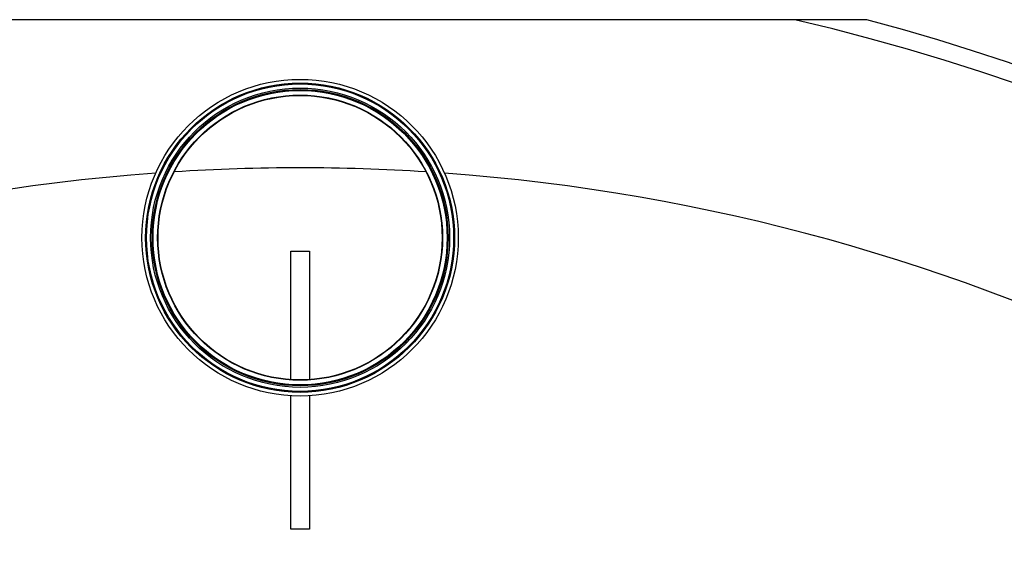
# Model space of a CAD drawing. Header units: millimetres. Extents: x 0 to 420, y 0 to 297.
# Tile 35 of 42: x 325.81 to 332.73, y 248.63 to 252.35. Entities that reach past the tile are written whole.
import ezdxf

# ---------------------------------------------------------------- set-up
doc = ezdxf.new("R2010")
doc.units = ezdxf.units.MM
doc.header["$LTSCALE"] = 23.1
doc.layers.get('0').update_dxf_attribs({"linetype": 'CONTINUOUS'})
doc.layers.add('AXES_REF', color=7, linetype='CONTINUOUS')

msp = doc.modelspace()

# ---------------------------------------------------------------- linework, layer by layer
at = {"color": 7, "linetype": 'Continuous'}
for p, q in [((331.763, 252.3531), (323.7952, 252.3531)), ((327.7141, 249.8267), (327.7141, 250.7281)), ((327.7141, 250.7281), (327.8441, 250.7281)), ((327.8441, 250.7281), (327.8441, 249.8267)), ((327.7141, 248.7781), (327.7141, 249.7136)), ((327.8441, 249.7136), (327.8441, 248.7781)), ((327.8441, 248.7781), (327.7141, 248.7781))]:
    msp.add_line(p, q, dxfattribs=at)
for radius in [1.1115, 1.0855, 1.0504, 1.04, 1.0335, 1.001, 0.9984]:
    msp.add_circle((327.7791, 250.823), radius, dxfattribs=at)
at = {"color": 9, "linetype": 'Continuous'}
msp.add_circle((327.7791, 250.823), 1.079, dxfattribs=at)
msp.add_arc((327.7791, 237.4356), 15.3175, 13.12236, 76.87764, dxfattribs=at)
at = {"color": 7, "linetype": 'Continuous'}
msp.add_arc((327.7791, 237.4356), 15.4403, 14.95259, 75.04741, dxfattribs=at)
at = {"layer": 'AXES_REF', "color": 9, "linetype": 'Continuous'}
for start, end in [(94.1936, 85.8064), (86.3442, 93.6558)]:
    msp.add_arc((327.7791, 237.4356), 13.878, start, end, dxfattribs=at)

doc.saveas('drawing.dxf')
